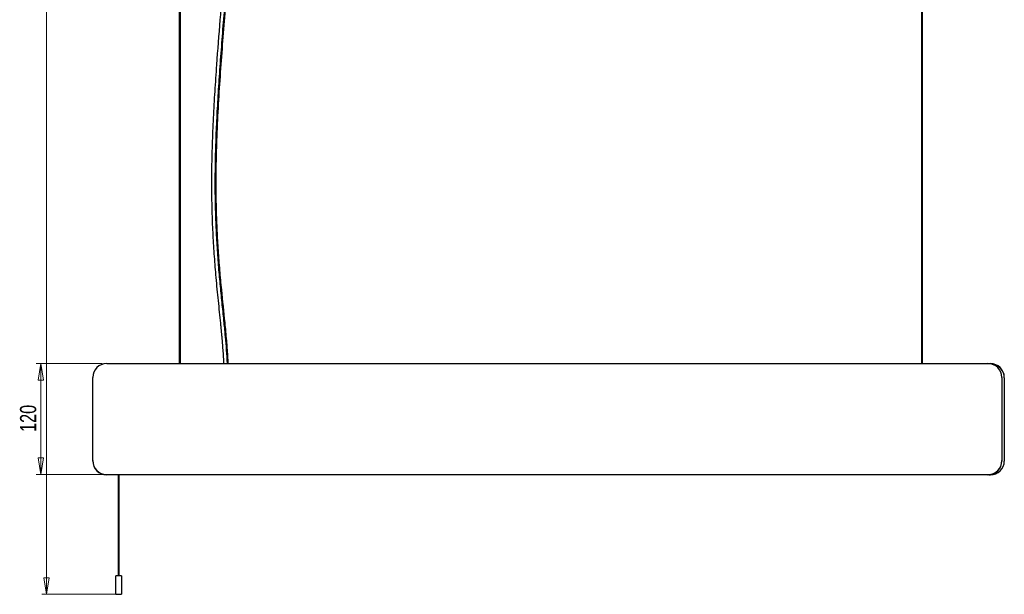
# Model space of a CAD drawing. Header units: millimetres. Extents: x 429 to 967, y 375 to 748.
# Tile 2 of 6: x 568 to 780, y 375 to 499. Entities that reach past the tile are written whole.
import ezdxf

# ---------------------------------------------------------------- set-up
doc = ezdxf.new("R2010")
doc.units = ezdxf.units.MM
doc.styles.add('SLDTEXTSTYLE0', font='TXT', dxfattribs={"width": 0.75})
doc.dimstyles.new('SLDDIMSTYLE0', dxfattribs={"dimtxt": 3.5, "dimasz": 3.556, "dimexe": 0, "dimexo": 0.0625, "dimgap": 0.875, "dimtad": 1, "dimdec": 0, "dimlfac": 5, "dimrnd": 1e-09, "dimzin": 12, "dimdsep": 46, "dimtxsty": 'SLDTEXTSTYLE0', "dimblk1": 'CLOSED', "dimblk2": 'CLOSED', "dimsah": 1, "dimcen": 0.09, "dimadec": 0, "dimazin": 3, "dimtfac": 1, "dimtdec": 0, "dimtofl": 0, "dimtmove": 0, "dimatfit": 3, "dimldrblk": 'CLOSED', "dimfxl": 0, "dimfrac": 2, "dimtolj": 1, "dimtzin": 12, "dimarcsym": 0})

# ---------------------------------------------------------------- blocks, each defined once
blk = doc.blocks.new('_Closed')
at = {"color": 0, "linetype": 'ByBlock', "lineweight": -2}
for p, q in [((-1, 0.166667), (0, 0)), ((-1, 0.166667), (-1, -0.166667)), ((0, 0), (-1, -0.166667)), ((0, 0), (-1, 0))]:
    blk.add_line(p, q, dxfattribs=at)
blk = doc.blocks.new('_D')
at = {"color": 7, "linetype": 'Continuous', "lineweight": 0}
for p, q in [((603.48, 622.57), (572.72, 622.57)), ((573.72, 622.57), (573.72, 374.71)), ((588.92, 374.71), (572.72, 374.71))]:
    blk.add_line(p, q, dxfattribs=at)
at = {"color": 7, "linetype": 'Continuous', "lineweight": 18, "xscale": 3.556, "yscale": 3.556}
for p, rotation in [((573.72, 622.57), 90.0000000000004), ((573.72, 374.71), 270.0000000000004)]:
    blk.add_blockref('_Closed', p, dxfattribs=dict(at, rotation=rotation))
at = {"color": 7, "linetype": 'Continuous', "lineweight": 18, "insert": (569.21, 510.32), "char_height": 3.5, "attachment_point": 1, "rotation": 90, "style": 'SLDTEXTSTYLE0'}
blk.add_mtext('1239', dxfattribs=at)
blk = doc.blocks.new('_D_1')
at = {"color": 7, "linetype": 'Continuous', "lineweight": 0}
for p, q in [((585.72, 424.47), (571.53, 424.47)), ((572.53, 424.47), (572.53, 400.56)), ((585.72, 400.56), (571.53, 400.56))]:
    blk.add_line(p, q, dxfattribs=at)
at = {"color": 7, "linetype": 'Continuous', "lineweight": 18, "xscale": 3.556, "yscale": 3.556}
for p, rotation in [((572.53, 424.47), 90.0000000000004), ((572.53, 400.56), 270.0000000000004)]:
    blk.add_blockref('_Closed', p, dxfattribs=dict(at, rotation=rotation))
at = {"color": 7, "linetype": 'Continuous', "lineweight": 18, "insert": (568.02, 409.72), "char_height": 3.5, "attachment_point": 1, "rotation": 90, "style": 'SLDTEXTSTYLE0'}
blk.add_mtext('120', dxfattribs=at)

msp = doc.modelspace()

# ---------------------------------------------------------------- linework, layer by layer
at = {"color": 7, "linetype": 'Continuous', "lineweight": 25}
for p, q in [((602.36, 614.4), (602.36, 424.47)), ((602.6, 424.47), (602.6, 614.4)), ((762.36, 614.4), (762.36, 424.47)), ((762.6, 424.47), (762.6, 614.4)), ((586.72, 424.47), (776.72, 424.47)), ((587.06, 424.47), (587.24, 424.47)), ((587.24, 424.47), (602.36, 424.47)), ((602.6, 424.47), (611.91, 424.47)), ((612.91, 424.47), (762.36, 424.47)), ((762.6, 424.47), (777.24, 424.47)), ((583.72, 403.55), (583.72, 421.48)), ((779.72, 421.48), (779.72, 403.55)), ((780.24, 421.38), (780.24, 421.49)), ((780.24, 421.38), (780.24, 403.45)), ((583.72, 403.44), (583.72, 403.55)), ((779.72, 403.55), (779.72, 403.44)), ((586.72, 400.56), (776.72, 400.56)), ((586.72, 400.56), (586.72, 400.46)), ((776.72, 400.46), (586.72, 400.46)), ((589.21, 400.46), (589.21, 378.71)), ((589.41, 378.71), (589.41, 400.46)), ((776.72, 400.56), (776.72, 400.46)), ((776.9, 400.46), (777.24, 400.46)), ((589.21, 378.71), (588.72, 378.71)), ((588.72, 374.71), (588.72, 378.71)), ((589.92, 378.71), (589.41, 378.71)), ((589.92, 378.71), (589.92, 374.71)), ((588.72, 374.71), (589.92, 374.71))]:
    msp.add_line(p, q, dxfattribs=at)
at = {"color": 8, "linetype": 'Continuous', "lineweight": 25}
for p, q in [((587.24, 424.47), (587.24, 424.47)), ((777.24, 424.42), (777.24, 424.47))]:
    msp.add_line(p, q, dxfattribs=at)
at = {"color": 7, "linetype": 'Continuous', "lineweight": 25, "flags": 128}
msp.add_lwpolyline([(589.41, 378.71), (589.4, 378.71), (589.39, 378.71), (589.36, 378.71), (589.33, 378.71), (589.3, 378.71), (589.27, 378.71), (589.24, 378.71), (589.22, 378.71), (589.21, 378.71), (589.21, 378.71), (589.21, 378.71)], dxfattribs=at)
at = {"color": 7, "linetype": 'Continuous', "lineweight": 25}
for centre, start, end in [((586.71, 421.48), 89.891, 179.8906), ((776.73, 421.48), 0.1094, 90.109), ((777.25, 421.48), 0.1094, 90.109), ((777.25, 421.38), 0.102, 84.3253), ((586.71, 403.55), 180.1094, 270.109), ((586.71, 403.45), 180.1094, 270.109), ((776.73, 403.55), 269.891, 359.8906), ((776.73, 403.45), 269.891, 359.8906), ((777.25, 403.46), 269.891, 359.8906)]:
    msp.add_arc(centre, 2.99, start, end, dxfattribs=at)
for points, knots in [([(611.99, 612.7), (612, 612.36), (612.01, 611.66), (612.09, 610.61), (612.17, 609.57), (612.26, 608.64), (612.33, 607.83), (612.4, 607.09), (612.57, 605.27), (612.82, 602.49), (613.15, 598.75), (613.5, 594.19), (613.87, 588.68), (614.19, 582.44), (614.41, 576.42), (614.55, 570.62), (614.6, 564.83), (614.58, 558.67), (614.47, 552.14), (614.27, 545.27), (613.97, 538.41), (613.6, 531.56), (613.17, 524.74), (612.61, 516.96), (611.92, 508.25), (611.12, 498.58), (610.47, 490.23), (609.99, 483.19), (609.67, 477.46), (609.43, 471.71), (609.31, 466.33), (609.31, 461.34), (609.39, 456.73), (609.58, 452.14), (609.87, 447.57), (610.19, 443.7), (610.48, 440.53), (610.73, 438.04), (610.99, 435.59), (611.18, 433.69), (611.31, 432.38), (611.39, 431.59), (611.47, 430.73), (611.56, 429.71), (611.66, 428.48), (611.77, 427.04), (611.86, 425.69), (611.9, 424.81), (611.91, 424.47)], [0, 0, 0, 0, 0.005315, 0.011112, 0.01681, 0.021923, 0.0261, 0.02991, 0.033777, 0.055315, 0.074679, 0.093941, 0.128298, 0.162593, 0.193171, 0.223735, 0.254278, 0.284799, 0.321118, 0.357421, 0.393716, 0.429999, 0.466278, 0.502547, 0.55423, 0.605897, 0.657532, 0.687948, 0.718347, 0.74873, 0.779098, 0.803383, 0.827666, 0.85195, 0.876243, 0.900553, 0.913932, 0.927317, 0.94071, 0.953599, 0.957873, 0.962013, 0.966302, 0.971737, 0.978373, 0.986016, 0.994722, 1, 1, 1, 1]), ([(612.91, 424.47), (612.91, 424.63), (612.89, 425.25), (612.83, 426.28), (612.74, 427.48), (612.67, 428.5), (612.51, 430.41), (612.13, 434.35), (611.59, 439.4), (611.11, 444.6), (610.78, 448.85), (610.53, 453.23), (610.37, 457.73), (610.3, 462.34), (610.33, 466.95), (610.44, 471.56), (610.65, 476.91), (610.98, 483), (611.45, 489.81), (611.97, 496.6), (612.52, 503.39), (613.07, 510.18), (613.62, 517.19), (614.15, 524.41), (614.62, 531.87), (615.02, 539.34), (615.32, 546.84), (615.52, 554.35), (615.61, 561.88), (615.58, 568.84), (615.45, 575.21), (615.25, 581.01), (614.98, 586.8), (614.67, 591.78), (614.37, 595.96), (614.1, 599.33), (613.89, 601.78), (613.75, 603.3), (613.69, 603.91), (613.64, 604.52), (613.58, 605.11), (613.53, 605.72), (613.47, 606.4), (613.39, 607.18), (613.31, 608.05), (613.23, 608.98), (613.15, 609.96), (613.07, 610.93), (613.01, 611.85), (613, 612.43), (612.99, 612.7)], [0, 0, 0, 0, 0.0024826, 0.0098753, 0.0162893, 0.0216932, 0.0261578, 0.0469973, 0.0851963, 0.10791, 0.1306074, 0.153292, 0.1775909, 0.2018898, 0.2261958, 0.25051, 0.274835, 0.3110519, 0.3472929, 0.3835504, 0.419824, 0.4561076, 0.4924027, 0.5320053, 0.5716199, 0.6112417, 0.6508782, 0.6905253, 0.7301948, 0.7698836, 0.8004745, 0.8310907, 0.8617347, 0.8924199, 0.9104297, 0.928525, 0.9464557, 0.9497667, 0.9530441, 0.9562828, 0.9594779, 0.962624, 0.9660906, 0.9704328, 0.9750565, 0.9801302, 0.9854488, 0.9907585, 0.9957422, 1, 1, 1, 1])]:
    msp.add_open_spline(points, degree=3, knots=knots, dxfattribs=at)
at = {"color": 8, "linetype": 'Continuous', "lineweight": 25}
msp.add_open_spline([(612.73, 612.7), (612.74, 612.49), (612.75, 611.99), (612.8, 611.17), (612.87, 610.18), (612.97, 609.04), (613.1, 607.6), (613.26, 605.84), (613.45, 603.75), (613.66, 601.4), (613.88, 598.82), (614.11, 595.99), (614.33, 593), (614.53, 589.86), (614.75, 586.03), (614.97, 581.48), (615.16, 576.21), (615.28, 570.76), (615.34, 565.19), (615.33, 559.53), (615.24, 553.42), (615.07, 546.91), (614.79, 540.03), (614.44, 533.19), (614.02, 526.43), (613.56, 519.83), (613.07, 513.39), (612.57, 507.14), (612.07, 501.05), (611.6, 495.1), (611.16, 489.3), (610.77, 483.65), (610.45, 478.19), (610.22, 472.91), (610.08, 467.85), (610.04, 462.99), (610.09, 458.33), (610.25, 453.83), (610.48, 449.47), (610.8, 445.25), (611.17, 441.16), (611.57, 437.18), (611.94, 433.57), (612.26, 430.31), (612.51, 427.38), (612.61, 425.43), (612.66, 424.47)], degree=3, knots=[0, 0, 0, 0, 0.003394, 0.007788, 0.013089, 0.019223, 0.026135, 0.036267, 0.047516, 0.059786, 0.073958, 0.089077, 0.105037, 0.121748, 0.139126, 0.166037, 0.193991, 0.222778, 0.252199, 0.282081, 0.312274, 0.34871, 0.385172, 0.421458, 0.457396, 0.492825, 0.526987, 0.560402, 0.592962, 0.624586, 0.655751, 0.685834, 0.714812, 0.742701, 0.769536, 0.794934, 0.819463, 0.843216, 0.866289, 0.88876, 0.910692, 0.932105, 0.953002, 0.969033, 0.984716, 1, 1, 1, 1], dxfattribs=at)

# ---------------------------------------------------------------- dimensions: what is measured, and where the dimension line sits
at = {"color": 7, "linetype": 'Continuous', "lineweight": 18}
for base, p1, p2, picture, middle in [((573.72, 374.71), (604.48, 622.57), (589.92, 374.71), '_D', (573.72, 515.5)), ((572.53, 400.56), (586.72, 424.47), (586.72, 400.56), '_D_1', (572.53, 413.6))]:
    dim = msp.add_linear_dim(base=base, p1=p1, p2=p2, angle=90, dimstyle='SLDDIMSTYLE0', dxfattribs=at)
    dim.commit()
    dim.dimension.update_dxf_attribs({"geometry": picture, "text_midpoint": middle, "dimtype": 160})

doc.saveas('drawing.dxf')
